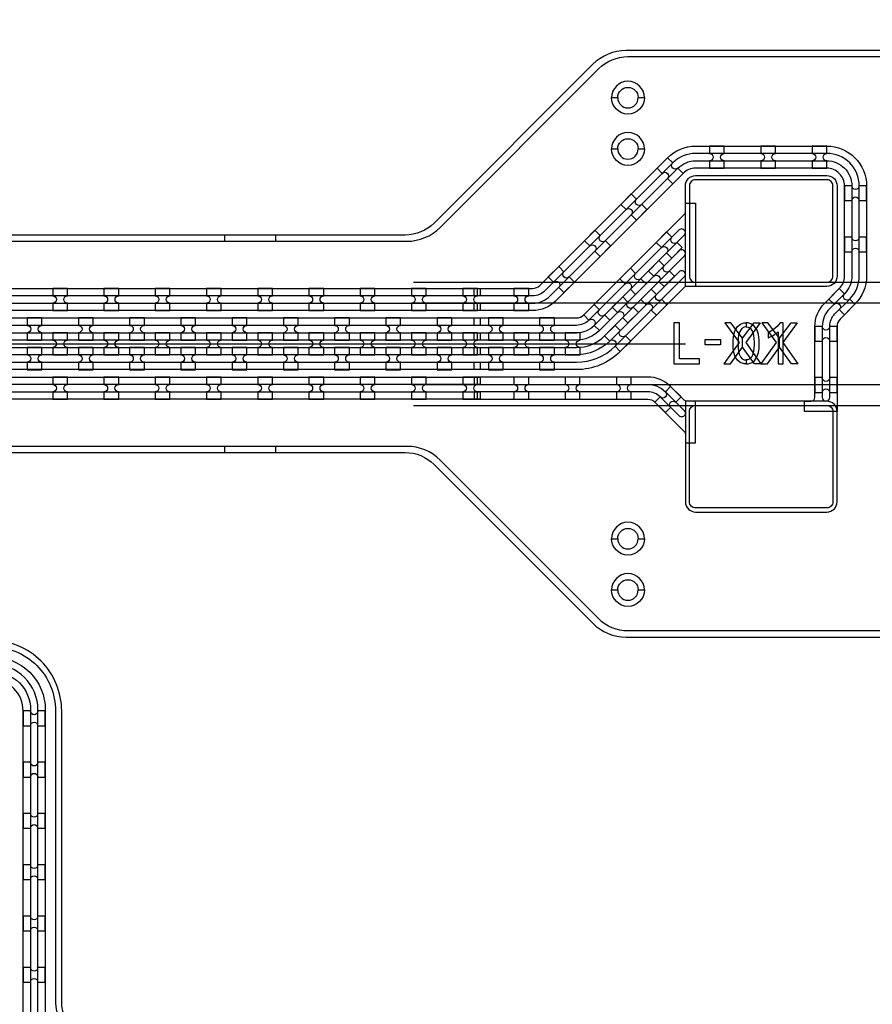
# Model space of a CAD drawing. Extents: x -63500 to 63500, y -63500 to 63500.
# Tile 188 of 256: x -7097 to -2938, y 16170 to 20970. Entities that reach past the tile are written whole.
import ezdxf

# ---------------------------------------------------------------- set-up
doc = ezdxf.new("R2010")
doc.units = 13
doc.header["$MEASUREMENT"] = 0
for name, color, linetype in [('1_Metal', 2, 'Continuous'), ('2_Electrodes', 5, 'Continuous'), ('3_Outline', 4, 'Continuous')]:
    doc.layers.add(name, color=color, linetype=linetype)

msp = doc.modelspace()

# ---------------------------------------------------------------- linework, layer by layer
for p, q in [((-5175.2, 19690), (170.7, 19690)), ((-5175.2, 19590), (563.2, 19590)), ((-23350, 19390), (-4850, 19390)), ((-4850, 19390), (-3850, 19390)), ((563.2, 19190), (-5175.2, 19190)), ((-5175.2, 19090), (107.7, 19090))]:
    msp.add_line(p, q)
for points in [[(-3657.3, 19492.1), (-3587.5, 19396.9), (-3661.5, 19292.1), (-3629.8, 19292.1), (-3571.4, 19374), (-3571.4, 19416.9), (-3627.9, 19492.1), (-3657.3, 19492.1)], [(-3485.5, 19492.1), (-3555.3, 19396.9), (-3481.2, 19292.1), (-3512.9, 19292.1), (-3571.4, 19374), (-3571.4, 19416.9), (-3514.8, 19492.1), (-3485.5, 19492.1)], [(-3477, 19492.1), (-3407.2, 19396.9), (-3481.2, 19292.1), (-3449.6, 19292.1), (-3391.1, 19374), (-3391.1, 19416.9), (-3447.7, 19492.1), (-3477, 19492.1)], [(-3305.2, 19492.1), (-3375, 19396.9), (-3301, 19292.1), (-3332.6, 19292.1), (-3391.1, 19374), (-3391.1, 19416.9), (-3334.5, 19492.1), (-3305.2, 19492.1)]]:
    msp.add_lwpolyline(points, close=True)
for radius in [50000, 47500, 45000]:
    msp.add_circle((0, 0), radius)
at = {"layer": '1_Metal'}
for points in [[(-50000, 0, -1), (50000, 0), (51000, 0, 1), (-51000, 0)], [(-4880, 19660), (-4595.1, 19660, 0.198912), (-4559.7, 19674.7), (-3937.2, 20297.2, -0.198912), (-3800, 20354), (-3160, 20354, -0.414214), (-2966, 20160), (-2966, 19720, -0.198912), (-3022.8, 19582.9), (-3095.4, 19510.3, 0.198912), (-3110, 19475), (-3110, 19060), (-3268, 19060), (-3268, 19110), (-3236, 19110, 0.414214), (-3218, 19128), (-3218, 19475, -0.198912), (-3171.7, 19586.7), (-3099.2, 19659.2, 0.198912), (-3074, 19720), (-3074, 20160, 0.414214), (-3160, 20246), (-3800, 20246, 0.198912), (-3860.8, 20220.8), (-4483.3, 19598.3, -0.198912), (-4595.1, 19552), (-4880, 19552), (-4880, 19588), (-4595.1, 19588, 0.198912), (-4508.8, 19623.8), (-3886.3, 20246.3, -0.198912), (-3800, 20282), (-3160, 20282, -0.414214), (-3038, 20160), (-3038, 19720, -0.198912), (-3073.7, 19633.8), (-3146.3, 19561.2, 0.198912), (-3182, 19475), (-3182, 19128, 1), (-3146, 19128), (-3146, 19475, -0.198912), (-3120.8, 19535.8), (-3048.3, 19608.3, 0.198912), (-3002, 19720), (-3002, 20160, 0.414214), (-3160, 20318), (-3800, 20318, 0.198912), (-3911.7, 20271.8), (-4534.3, 19649.2, -0.198912), (-4595.1, 19624), (-4880, 19624)], [(-3660, 20354), (-3732, 20354), (-3732, 20318, -0.414214), (-3714, 20300), (-3714, 20300, -0.414214), (-3732, 20282), (-3732, 20246), (-3660, 20246), (-3660, 20282, -0.414214), (-3678, 20300), (-3678, 20300, -0.414214), (-3660, 20318)], [(-3410, 20354), (-3482, 20354), (-3482, 20318, -0.414214), (-3464, 20300), (-3464, 20300, -0.414214), (-3482, 20282), (-3482, 20246), (-3410, 20246), (-3410, 20282, -0.414214), (-3428, 20300), (-3428, 20300, -0.414214), (-3410, 20318)], [(-3160, 20354), (-3232, 20354), (-3232, 20318, -0.414214), (-3214, 20300), (-3214, 20300, -0.414214), (-3232, 20282), (-3232, 20246), (-3160, 20246), (-3160, 20282, -0.414214), (-3178, 20300), (-3178, 20300, -0.414214), (-3160, 20318)], [(-3937.2, 20297.2), (-3988.1, 20246.3), (-3962.6, 20220.8, -0.414214), (-3937.2, 20220.8), (-3937.2, 20220.8, -0.414214), (-3937.2, 20195.4), (-3911.7, 20169.9), (-3860.8, 20220.8), (-3886.3, 20246.3, -0.414214), (-3911.7, 20246.3), (-3911.7, 20246.3, -0.414214), (-3911.7, 20271.8)], [(-3160, 19670), (-3850, 19670), (-3850, 20160, -0.414214), (-3800, 20210), (-3160, 20210, -0.414214), (-3110, 20160), (-3110, 19720, -0.414214)], [(-2966, 20088), (-2966, 20160), (-3002, 20160, -0.414214), (-3020, 20142), (-3020, 20142, -0.414214), (-3038, 20160), (-3074, 20160), (-3074, 20088), (-3038, 20088, -0.414214), (-3020, 20106), (-3020, 20106, -0.414214), (-3002, 20088)], [(-4114, 20120.4), (-4164.9, 20069.5), (-4139.4, 20044.1, -0.414214), (-4114, 20044.1), (-4114, 20044.1, -0.414214), (-4114, 20018.6), (-4088.5, 19993.2), (-4037.6, 20044.1), (-4063, 20069.5, -0.414214), (-4088.5, 20069.5), (-4088.5, 20069.5, -0.414214), (-4088.5, 20095)], [(-3880.7, 19944.8), (-4320.3, 19505.2, -0.198912), (-4381.1, 19480), (-4880, 19480), (-4880, 19516), (-4381.1, 19516, 0.198912), (-4345.7, 19530.7), (-3855.3, 20021.1, 0.198912), (-3850, 20033.9), (-3850, 20076.4), (-3800, 20076.4), (-3800, 19670), (-3842.5, 19670, 0.198912), (-3855.3, 19664.8), (-4167.5, 19352.5, -0.198912), (-4381.1, 19264), (-4880, 19264), (-4880, 19300), (-4381.1, 19300, 0.198912), (-4193, 19377.9), (-3855.3, 19715.7, 1.000004), (-3880.7, 19741.1), (-4218.5, 19403.4, -0.198912), (-4381.1, 19336), (-4880, 19336), (-4880, 19372), (-4381.1, 19372, 0.198912), (-4243.9, 19428.8), (-3855.3, 19817.5, 1.000004), (-3880.7, 19842.9), (-4269.4, 19454.3, -0.198912), (-4381.1, 19408), (-4880, 19408), (-4880, 19444), (-4381.1, 19444, 0.198912), (-4294.8, 19479.8), (-3855.3, 19919.3, 1.000005)], [(-4290.7, 19943.7), (-4341.6, 19892.7), (-4316.2, 19867.3, -0.414214), (-4290.7, 19867.3), (-4290.7, 19867.3, -0.414214), (-4290.7, 19841.8), (-4265.3, 19816.4), (-4214.4, 19867.3), (-4239.8, 19892.7, -0.414214), (-4265.3, 19892.7), (-4265.3, 19892.7, -0.414214), (-4265.3, 19918.2)], [(-3915.8, 19807.9), (-3864.9, 19858.8), (-3890.4, 19884.2, -0.414214), (-3915.8, 19884.2), (-3915.8, 19884.2, -0.414214), (-3915.8, 19909.7), (-3941.3, 19935.1), (-3992.2, 19884.2), (-3966.7, 19858.8, -0.414214), (-3941.3, 19858.8), (-3941.3, 19858.8, -0.414214), (-3941.3, 19833.3), (-3915.8, 19807.9)], [(-2966, 19838), (-2966, 19910), (-3002, 19910, -0.414214), (-3020, 19892), (-3020, 19892, -0.414214), (-3038, 19910), (-3074, 19910), (-3074, 19838), (-3038, 19838, -0.414214), (-3020, 19856), (-3020, 19856, -0.414214), (-3002, 19838)], [(-3953.3, 19668.6), (-3902.4, 19719.5), (-3927.8, 19744.9, -0.414214), (-3953.3, 19744.9), (-3953.3, 19744.9, -0.414214), (-3953.3, 19770.4), (-3978.8, 19795.8), (-4029.7, 19744.9), (-4004.2, 19719.5, -0.414214), (-3978.8, 19719.5), (-3978.8, 19719.5, -0.414214), (-3978.8, 19694), (-3953.3, 19668.6)], [(-4467.5, 19766.9), (-4518.4, 19716), (-4493, 19690.5, -0.414214), (-4467.5, 19690.5), (-4467.5, 19690.5, -0.414214), (-4467.5, 19665.1), (-4442.1, 19639.6), (-4391.1, 19690.5), (-4416.6, 19716, -0.414214), (-4442.1, 19716), (-4442.1, 19716, -0.414214), (-4442.1, 19741.4)], [(-4092.6, 19631.1), (-4041.7, 19682), (-4067.1, 19707.4, -0.414214), (-4092.6, 19707.4), (-4092.6, 19707.4, -0.414214), (-4092.6, 19732.9), (-4118.1, 19758.4), (-4169, 19707.4), (-4143.5, 19682, -0.414214), (-4118.1, 19682), (-4118.1, 19682, -0.414214), (-4118.1, 19656.5), (-4092.6, 19631.1)], [(-6863.9, 19659.9), (-6935.9, 19659.9), (-6935.9, 19623.9, -0.414214), (-6917.9, 19605.9), (-6917.9, 19605.9, -0.414214), (-6935.9, 19587.9), (-6935.9, 19551.9), (-6863.9, 19551.9), (-6863.9, 19587.9, -0.414214), (-6881.9, 19605.9), (-6881.9, 19605.9, -0.414214), (-6863.9, 19623.9)], [(-6613.9, 19659.9), (-6685.9, 19659.9), (-6685.9, 19623.9, -0.414214), (-6667.9, 19605.9), (-6667.9, 19605.9, -0.414214), (-6685.9, 19587.9), (-6685.9, 19551.9), (-6613.9, 19551.9), (-6613.9, 19587.9, -0.414214), (-6631.9, 19605.9), (-6631.9, 19605.9, -0.414214), (-6613.9, 19623.9)], [(-6363.9, 19659.9), (-6435.9, 19659.9), (-6435.9, 19623.9, -0.414214), (-6417.9, 19605.9), (-6417.9, 19605.9, -0.414214), (-6435.9, 19587.9), (-6435.9, 19551.9), (-6363.9, 19551.9), (-6363.9, 19587.9, -0.414214), (-6381.9, 19605.9), (-6381.9, 19605.9, -0.414214), (-6363.9, 19623.9)], [(-6113.9, 19659.9), (-6185.9, 19659.9), (-6185.9, 19623.9, -0.414214), (-6167.9, 19605.9), (-6167.9, 19605.9, -0.414214), (-6185.9, 19587.9), (-6185.9, 19551.9), (-6113.9, 19551.9), (-6113.9, 19587.9, -0.414214), (-6131.9, 19605.9), (-6131.9, 19605.9, -0.414214), (-6113.9, 19623.9)], [(-5863.9, 19659.9), (-5935.9, 19659.9), (-5935.9, 19623.9, -0.414214), (-5917.9, 19605.9), (-5917.9, 19605.9, -0.414214), (-5935.9, 19587.9), (-5935.9, 19551.9), (-5863.9, 19551.9), (-5863.9, 19587.9, -0.414214), (-5881.9, 19605.9), (-5881.9, 19605.9, -0.414214), (-5863.9, 19623.9)], [(-5613.9, 19659.9), (-5685.9, 19659.9), (-5685.9, 19623.9, -0.414214), (-5667.9, 19605.9), (-5667.9, 19605.9, -0.414214), (-5685.9, 19587.9), (-5685.9, 19551.9), (-5613.9, 19551.9), (-5613.9, 19587.9, -0.414214), (-5631.9, 19605.9), (-5631.9, 19605.9, -0.414214), (-5613.9, 19623.9)], [(-5363.9, 19659.9), (-5435.9, 19659.9), (-5435.9, 19623.9, -0.414214), (-5417.9, 19605.9), (-5417.9, 19605.9, -0.414214), (-5435.9, 19587.9), (-5435.9, 19551.9), (-5363.9, 19551.9), (-5363.9, 19587.9, -0.414214), (-5381.9, 19605.9), (-5381.9, 19605.9, -0.414214), (-5363.9, 19623.9)], [(-5113.9, 19659.9), (-5185.9, 19659.9), (-5185.9, 19623.9, -0.414214), (-5167.9, 19605.9), (-5167.9, 19605.9, -0.414214), (-5185.9, 19587.9), (-5185.9, 19551.9), (-5113.9, 19551.9), (-5113.9, 19587.9, -0.414214), (-5131.9, 19605.9), (-5131.9, 19605.9, -0.414214), (-5113.9, 19623.9)], [(-4863.9, 19659.9), (-4935.9, 19659.9), (-4935.9, 19623.9, -0.414214), (-4917.9, 19605.9), (-4917.9, 19605.9, -0.414214), (-4935.9, 19587.9), (-4935.9, 19551.9), (-4863.9, 19551.9), (-4863.9, 19587.9, -0.414214), (-4881.9, 19605.9), (-4881.9, 19605.9, -0.414214), (-4863.9, 19623.9)], [(-4613.9, 19659.9), (-4685.9, 19659.9), (-4685.9, 19623.9, -0.414214), (-4667.9, 19605.9), (-4667.9, 19605.9, -0.414214), (-4685.9, 19587.9), (-4685.9, 19551.9), (-4613.9, 19551.9), (-4613.9, 19587.9, -0.414214), (-4631.9, 19605.9), (-4631.9, 19605.9, -0.414214), (-4613.9, 19623.9)], [(-4067.1, 19605.6), (-4041.7, 19580.2, -0.414214), (-4016.2, 19580.2), (-4016.2, 19580.2, -0.414214), (-4016.2, 19554.7), (-3990.8, 19529.3), (-3939.9, 19580.2), (-3965.3, 19605.6, -0.414214), (-3990.8, 19605.6), (-3990.8, 19605.6, -0.414214), (-3990.8, 19631.1), (-4016.2, 19656.5)], [(-3150.1, 19608.3), (-3124.6, 19582.9, -0.414214), (-3099.2, 19582.9), (-3099.2, 19582.9, -0.414214), (-3099.2, 19557.4), (-3073.7, 19531.9), (-3022.8, 19582.9), (-3048.3, 19608.3, -0.414214), (-3073.7, 19608.3), (-3073.7, 19608.3, -0.414214), (-3073.7, 19633.8), (-3099.2, 19659.2)], [(-4130.1, 19491.8), (-4079.2, 19542.7), (-4104.6, 19568.1, -0.414214), (-4130.1, 19568.1), (-4130.1, 19568.1, -0.414214), (-4130.1, 19593.6), (-4155.5, 19619.1), (-4206.4, 19568.1), (-4181, 19542.7, -0.414214), (-4155.5, 19542.7), (-4155.5, 19542.7, -0.414214), (-4155.5, 19517.2), (-4130.1, 19491.8)], [(-4269.4, 19454.3), (-4218.5, 19505.2), (-4243.9, 19530.7, -0.414214), (-4269.4, 19530.7), (-4269.4, 19530.7, -0.414214), (-4269.4, 19556.1), (-4294.8, 19581.6), (-4345.7, 19530.7), (-4320.3, 19505.2, -0.414214), (-4294.8, 19505.2), (-4294.8, 19505.2, -0.414214), (-4294.8, 19479.8), (-4269.4, 19454.3)], [(-4850, 19480), (-31834, 19480, 0.414214), (-33674, 17640), (-33674, 17140, 0.414214), (-31834, 15300), (-30602, 15300, 0.414214), (-30584, 15318), (-30584, 15318), (-30553.4, 15318), (-30553.4, 15247.9), (-30583.4, 15247.9, 0.384752), (-30601.3, 15264), (-31834, 15264, -0.414214), (-33710, 17140), (-33710, 17640, -0.414214), (-31834, 19516), (-4850, 19516)], [(-7060.8, 19407.9), (-6988.8, 19407.9), (-6988.8, 19443.9, -0.414214), (-7006.8, 19461.9), (-7006.8, 19461.9, -0.414214), (-6988.8, 19479.9), (-6988.8, 19515.9), (-7060.8, 19515.9), (-7060.8, 19479.9, -0.414214), (-7042.8, 19461.9), (-7042.8, 19461.9, -0.414214), (-7060.8, 19443.9), (-7060.8, 19407.9)], [(-6810.8, 19407.9), (-6738.8, 19407.9), (-6738.8, 19443.9, -0.414214), (-6756.8, 19461.9), (-6756.8, 19461.9, -0.414214), (-6738.8, 19479.9), (-6738.8, 19515.9), (-6810.8, 19515.9), (-6810.8, 19479.9, -0.414214), (-6792.8, 19461.9), (-6792.8, 19461.9, -0.414214), (-6810.8, 19443.9), (-6810.8, 19407.9)], [(-6560.8, 19407.9), (-6488.8, 19407.9), (-6488.8, 19443.9, -0.414214), (-6506.8, 19461.9), (-6506.8, 19461.9, -0.414214), (-6488.8, 19479.9), (-6488.8, 19515.9), (-6560.8, 19515.9), (-6560.8, 19479.9, -0.414214), (-6542.8, 19461.9), (-6542.8, 19461.9, -0.414214), (-6560.8, 19443.9), (-6560.8, 19407.9)], [(-6310.8, 19407.9), (-6238.8, 19407.9), (-6238.8, 19443.9, -0.414214), (-6256.8, 19461.9), (-6256.8, 19461.9, -0.414214), (-6238.8, 19479.9), (-6238.8, 19515.9), (-6310.8, 19515.9), (-6310.8, 19479.9, -0.414214), (-6292.8, 19461.9), (-6292.8, 19461.9, -0.414214), (-6310.8, 19443.9), (-6310.8, 19407.9)], [(-6060.8, 19407.9), (-5988.8, 19407.9), (-5988.8, 19443.9, -0.414214), (-6006.8, 19461.9), (-6006.8, 19461.9, -0.414214), (-5988.8, 19479.9), (-5988.8, 19515.9), (-6060.8, 19515.9), (-6060.8, 19479.9, -0.414214), (-6042.8, 19461.9), (-6042.8, 19461.9, -0.414214), (-6060.8, 19443.9), (-6060.8, 19407.9)], [(-5810.8, 19407.9), (-5738.8, 19407.9), (-5738.8, 19443.9, -0.414214), (-5756.8, 19461.9), (-5756.8, 19461.9, -0.414214), (-5738.8, 19479.9), (-5738.8, 19515.9), (-5810.8, 19515.9), (-5810.8, 19479.9, -0.414214), (-5792.8, 19461.9), (-5792.8, 19461.9, -0.414214), (-5810.8, 19443.9), (-5810.8, 19407.9)], [(-5560.8, 19407.9), (-5488.8, 19407.9), (-5488.8, 19443.9, -0.414214), (-5506.8, 19461.9), (-5506.8, 19461.9, -0.414214), (-5488.8, 19479.9), (-5488.8, 19515.9), (-5560.8, 19515.9), (-5560.8, 19479.9, -0.414214), (-5542.8, 19461.9), (-5542.8, 19461.9, -0.414214), (-5560.8, 19443.9), (-5560.8, 19407.9)], [(-5310.8, 19407.9), (-5238.8, 19407.9), (-5238.8, 19443.9, -0.414214), (-5256.8, 19461.9), (-5256.8, 19461.9, -0.414214), (-5238.8, 19479.9), (-5238.8, 19515.9), (-5310.8, 19515.9), (-5310.8, 19479.9, -0.414214), (-5292.8, 19461.9), (-5292.8, 19461.9, -0.414214), (-5310.8, 19443.9), (-5310.8, 19407.9)], [(-5060.8, 19407.9), (-4988.8, 19407.9), (-4988.8, 19443.9, -0.414214), (-5006.8, 19461.9), (-5006.8, 19461.9, -0.414214), (-4988.8, 19479.9), (-4988.8, 19515.9), (-5060.8, 19515.9), (-5060.8, 19479.9, -0.414214), (-5042.8, 19461.9), (-5042.8, 19461.9, -0.414214), (-5060.8, 19443.9), (-5060.8, 19407.9)], [(-4810.8, 19407.9), (-4738.8, 19407.9), (-4738.8, 19443.9, -0.414214), (-4756.8, 19461.9), (-4756.8, 19461.9, -0.414214), (-4738.8, 19479.9), (-4738.8, 19515.9), (-4810.8, 19515.9), (-4810.8, 19479.9, -0.414214), (-4792.8, 19461.9), (-4792.8, 19461.9, -0.414214), (-4810.8, 19443.9), (-4810.8, 19407.9)], [(-4560.8, 19407.9), (-4488.8, 19407.9), (-4488.8, 19443.9, -0.414214), (-4506.8, 19461.9), (-4506.8, 19461.9, -0.414214), (-4488.8, 19479.9), (-4488.8, 19515.9), (-4560.8, 19515.9), (-4560.8, 19479.9, -0.414214), (-4542.8, 19461.9), (-4542.8, 19461.9, -0.414214), (-4560.8, 19443.9), (-4560.8, 19407.9)], [(-4850, 19408), (-5254, 19408), (-5254, 19408), (-31834, 19408, 0.414214), (-33602, 17640), (-33602, 17140, 0.414214), (-31834, 15372), (-30602, 15372, 0.414214), (-30584, 15390), (-30584, 15390), (-30553.4, 15390), (-30553.4, 15318), (-30584, 15318, 0.414214), (-30602, 15336), (-31834, 15336, -0.414214), (-33638, 17140), (-33638, 17640, -0.414214), (-31834, 19444), (-5254, 19444), (-4850, 19444)], [(-6935.8, 19335.9), (-6863.8, 19335.9), (-6863.8, 19371.9, -0.414214), (-6881.8, 19389.9), (-6881.8, 19389.9, -0.414214), (-6863.8, 19407.9), (-6863.8, 19443.9), (-6935.8, 19443.9), (-6935.8, 19407.9, -0.414214), (-6917.8, 19389.9), (-6917.8, 19389.9, -0.414214), (-6935.8, 19371.9), (-6935.8, 19335.9)], [(-6685.8, 19335.9), (-6613.8, 19335.9), (-6613.8, 19371.9, -0.414214), (-6631.8, 19389.9), (-6631.8, 19389.9, -0.414214), (-6613.8, 19407.9), (-6613.8, 19443.9), (-6685.8, 19443.9), (-6685.8, 19407.9, -0.414214), (-6667.8, 19389.9), (-6667.8, 19389.9, -0.414214), (-6685.8, 19371.9), (-6685.8, 19335.9)], [(-6435.8, 19335.9), (-6363.8, 19335.9), (-6363.8, 19371.9, -0.414214), (-6381.8, 19389.9), (-6381.8, 19389.9, -0.414214), (-6363.8, 19407.9), (-6363.8, 19443.9), (-6435.8, 19443.9), (-6435.8, 19407.9, -0.414214), (-6417.8, 19389.9), (-6417.8, 19389.9, -0.414214), (-6435.8, 19371.9), (-6435.8, 19335.9)], [(-6185.8, 19335.9), (-6113.8, 19335.9), (-6113.8, 19371.9, -0.414214), (-6131.8, 19389.9), (-6131.8, 19389.9, -0.414214), (-6113.8, 19407.9), (-6113.8, 19443.9), (-6185.8, 19443.9), (-6185.8, 19407.9, -0.414214), (-6167.8, 19389.9), (-6167.8, 19389.9, -0.414214), (-6185.8, 19371.9), (-6185.8, 19335.9)], [(-5935.8, 19335.9), (-5863.8, 19335.9), (-5863.8, 19371.9, -0.414214), (-5881.8, 19389.9), (-5881.8, 19389.9, -0.414214), (-5863.8, 19407.9), (-5863.8, 19443.9), (-5935.8, 19443.9), (-5935.8, 19407.9, -0.414214), (-5917.8, 19389.9), (-5917.8, 19389.9, -0.414214), (-5935.8, 19371.9), (-5935.8, 19335.9)], [(-5685.8, 19335.9), (-5613.8, 19335.9), (-5613.8, 19371.9, -0.414214), (-5631.8, 19389.9), (-5631.8, 19389.9, -0.414214), (-5613.8, 19407.9), (-5613.8, 19443.9), (-5685.8, 19443.9), (-5685.8, 19407.9, -0.414214), (-5667.8, 19389.9), (-5667.8, 19389.9, -0.414214), (-5685.8, 19371.9), (-5685.8, 19335.9)], [(-5435.8, 19335.9), (-5363.8, 19335.9), (-5363.8, 19371.9, -0.414214), (-5381.8, 19389.9), (-5381.8, 19389.9, -0.414214), (-5363.8, 19407.9), (-5363.8, 19443.9), (-5435.8, 19443.9), (-5435.8, 19407.9, -0.414214), (-5417.8, 19389.9), (-5417.8, 19389.9, -0.414214), (-5435.8, 19371.9), (-5435.8, 19335.9)], [(-5185.8, 19335.9), (-5113.8, 19335.9), (-5113.8, 19371.9, -0.414214), (-5131.8, 19389.9), (-5131.8, 19389.9, -0.414214), (-5113.8, 19407.9), (-5113.8, 19443.9), (-5185.8, 19443.9), (-5185.8, 19407.9, -0.414214), (-5167.8, 19389.9), (-5167.8, 19389.9, -0.414214), (-5185.8, 19371.9), (-5185.8, 19335.9)], [(-4935.8, 19335.9), (-4863.8, 19335.9), (-4863.8, 19371.9, -0.414214), (-4881.8, 19389.9), (-4881.8, 19389.9, -0.414214), (-4863.8, 19407.9), (-4863.8, 19443.9), (-4935.8, 19443.9), (-4935.8, 19407.9, -0.414214), (-4917.8, 19389.9), (-4917.8, 19389.9, -0.414214), (-4935.8, 19371.9), (-4935.8, 19335.9)], [(-4685.8, 19335.9), (-4613.8, 19335.9), (-4613.8, 19371.9, -0.414214), (-4631.8, 19389.9), (-4631.8, 19389.9, -0.414214), (-4613.8, 19407.9), (-4613.8, 19443.9), (-4685.8, 19443.9), (-4685.8, 19407.9, -0.414214), (-4667.8, 19389.9), (-4667.8, 19389.9, -0.414214), (-4685.8, 19371.9), (-4685.8, 19335.9)], [(-4435.8, 19335.9), (-4363.8, 19335.9), (-4363.8, 19371.9, -0.414214), (-4381.8, 19389.9), (-4381.8, 19389.9, -0.414214), (-4363.8, 19407.9), (-4363.8, 19443.9), (-4435.8, 19443.9), (-4435.8, 19407.9, -0.414214), (-4417.8, 19389.9), (-4417.8, 19389.9, -0.414214), (-4435.8, 19371.9), (-4435.8, 19335.9)], [(-4243.9, 19428.8), (-4218.5, 19403.4, -0.414214), (-4193, 19403.4), (-4193, 19403.4, -0.414214), (-4193, 19377.9), (-4167.5, 19352.5), (-4116.6, 19403.4), (-4142.1, 19428.8, -0.414214), (-4167.5, 19428.8), (-4167.5, 19428.8, -0.414214), (-4167.5, 19454.3), (-4193, 19479.8)], [(-3110, 19403), (-3110, 19475), (-3146, 19475, -0.414214), (-3164, 19457), (-3164, 19457, -0.414214), (-3182, 19475), (-3218, 19475), (-3218, 19403), (-3182, 19403, -0.414214), (-3164, 19421), (-3164, 19421, -0.414214), (-3146, 19403)], [(-4850, 19336), (-5254, 19336), (-31834, 19336, 0.414214), (-33530, 17640), (-33530, 17140, 0.414214), (-31834, 15444), (-30602, 15444, 0.414214), (-30584, 15462), (-30584, 15462), (-30553.4, 15462), (-30553.4, 15390), (-30584, 15390, 0.414214), (-30602, 15408), (-31834, 15408, -0.414214), (-33566, 17140), (-33566, 17640, -0.414214), (-31834, 19372), (-5254, 19372), (-4850, 19372)], [(-7060.8, 19371.9), (-7060.8, 19335.9, -0.414214), (-7042.8, 19317.9), (-7042.8, 19317.9, -0.414214), (-7060.8, 19299.9), (-7060.8, 19263.9), (-6988.8, 19263.9), (-6988.8, 19299.9, -0.414214), (-7006.8, 19317.9), (-7006.8, 19317.9, -0.414214), (-6988.8, 19335.9), (-6988.8, 19371.9)], [(-6810.8, 19371.9), (-6810.8, 19335.9, -0.414214), (-6792.8, 19317.9), (-6792.8, 19317.9, -0.414214), (-6810.8, 19299.9), (-6810.8, 19263.9), (-6738.8, 19263.9), (-6738.8, 19299.9, -0.414214), (-6756.8, 19317.9), (-6756.8, 19317.9, -0.414214), (-6738.8, 19335.9), (-6738.8, 19371.9)], [(-6560.8, 19371.9), (-6560.8, 19335.9, -0.414214), (-6542.8, 19317.9), (-6542.8, 19317.9, -0.414214), (-6560.8, 19299.9), (-6560.8, 19263.9), (-6488.8, 19263.9), (-6488.8, 19299.9, -0.414214), (-6506.8, 19317.9), (-6506.8, 19317.9, -0.414214), (-6488.8, 19335.9), (-6488.8, 19371.9)], [(-6310.8, 19371.9), (-6310.8, 19335.9, -0.414214), (-6292.8, 19317.9), (-6292.8, 19317.9, -0.414214), (-6310.8, 19299.9), (-6310.8, 19263.9), (-6238.8, 19263.9), (-6238.8, 19299.9, -0.414214), (-6256.8, 19317.9), (-6256.8, 19317.9, -0.414214), (-6238.8, 19335.9), (-6238.8, 19371.9)], [(-6060.8, 19371.9), (-6060.8, 19335.9, -0.414214), (-6042.8, 19317.9), (-6042.8, 19317.9, -0.414214), (-6060.8, 19299.9), (-6060.8, 19263.9), (-5988.8, 19263.9), (-5988.8, 19299.9, -0.414214), (-6006.8, 19317.9), (-6006.8, 19317.9, -0.414214), (-5988.8, 19335.9), (-5988.8, 19371.9)], [(-5810.8, 19371.9), (-5810.8, 19335.9, -0.414214), (-5792.8, 19317.9), (-5792.8, 19317.9, -0.414214), (-5810.8, 19299.9), (-5810.8, 19263.9), (-5738.8, 19263.9), (-5738.8, 19299.9, -0.414214), (-5756.8, 19317.9), (-5756.8, 19317.9, -0.414214), (-5738.8, 19335.9), (-5738.8, 19371.9)], [(-5560.8, 19371.9), (-5560.8, 19335.9, -0.414214), (-5542.8, 19317.9), (-5542.8, 19317.9, -0.414214), (-5560.8, 19299.9), (-5560.8, 19263.9), (-5488.8, 19263.9), (-5488.8, 19299.9, -0.414214), (-5506.8, 19317.9), (-5506.8, 19317.9, -0.414214), (-5488.8, 19335.9), (-5488.8, 19371.9)], [(-5310.8, 19371.9), (-5310.8, 19335.9, -0.414214), (-5292.8, 19317.9), (-5292.8, 19317.9, -0.414214), (-5310.8, 19299.9), (-5310.8, 19263.9), (-5238.8, 19263.9), (-5238.8, 19299.9, -0.414214), (-5256.8, 19317.9), (-5256.8, 19317.9, -0.414214), (-5238.8, 19335.9), (-5238.8, 19371.9)], [(-5060.8, 19371.9), (-5060.8, 19335.9, -0.414214), (-5042.8, 19317.9), (-5042.8, 19317.9, -0.414214), (-5060.8, 19299.9), (-5060.8, 19263.9), (-4988.8, 19263.9), (-4988.8, 19299.9, -0.414214), (-5006.8, 19317.9), (-5006.8, 19317.9, -0.414214), (-4988.8, 19335.9), (-4988.8, 19371.9)], [(-4810.8, 19371.9), (-4810.8, 19335.9, -0.414214), (-4792.8, 19317.9), (-4792.8, 19317.9, -0.414214), (-4810.8, 19299.9), (-4810.8, 19263.9), (-4738.8, 19263.9), (-4738.8, 19299.9, -0.414214), (-4756.8, 19317.9), (-4756.8, 19317.9, -0.414214), (-4738.8, 19335.9), (-4738.8, 19371.9)], [(-4560.8, 19371.9), (-4560.8, 19335.9, -0.414214), (-4542.8, 19317.9), (-4542.8, 19317.9, -0.414214), (-4560.8, 19299.9), (-4560.8, 19263.9), (-4488.8, 19263.9), (-4488.8, 19299.9, -0.414214), (-4506.8, 19317.9), (-4506.8, 19317.9, -0.414214), (-4488.8, 19335.9), (-4488.8, 19371.9)], [(-4850, 19264), (-5254, 19264), (-31834, 19264, 0.414214), (-33458, 17640), (-33458, 17140, 0.414214), (-31834, 15516), (-30601.3, 15516, 0.384752), (-30583.4, 15532.2), (-30553.4, 15532.2), (-30553.4, 15462), (-30584, 15462, 0.414214), (-30602, 15480), (-31834, 15480, -0.414214), (-33494, 17140), (-33494, 17640, -0.414214), (-31834, 19300), (-5254, 19300), (-4850, 19300)], [(-6864, 19227.9), (-6936, 19227.9), (-6936, 19191.9, -0.414214), (-6918, 19173.9), (-6918, 19173.9, -0.414214), (-6936, 19155.9), (-6936, 19119.9), (-6864, 19119.9), (-6864, 19155.9, -0.414214), (-6882, 19173.9), (-6882, 19173.9, -0.414214), (-6864, 19191.9)], [(-6614, 19227.9), (-6686, 19227.9), (-6686, 19191.9, -0.414214), (-6668, 19173.9), (-6668, 19173.9, -0.414214), (-6686, 19155.9), (-6686, 19119.9), (-6614, 19119.9), (-6614, 19155.9, -0.414214), (-6632, 19173.9), (-6632, 19173.9, -0.414214), (-6614, 19191.9)], [(-6364, 19227.9), (-6436, 19227.9), (-6436, 19191.9, -0.414214), (-6418, 19173.9), (-6418, 19173.9, -0.414214), (-6436, 19155.9), (-6436, 19119.9), (-6364, 19119.9), (-6364, 19155.9, -0.414214), (-6382, 19173.9), (-6382, 19173.9, -0.414214), (-6364, 19191.9)], [(-6114, 19227.9), (-6186, 19227.9), (-6186, 19191.9, -0.414214), (-6168, 19173.9), (-6168, 19173.9, -0.414214), (-6186, 19155.9), (-6186, 19119.9), (-6114, 19119.9), (-6114, 19155.9, -0.414214), (-6132, 19173.9), (-6132, 19173.9, -0.414214), (-6114, 19191.9)], [(-5864, 19227.9), (-5936, 19227.9), (-5936, 19191.9, -0.414214), (-5918, 19173.9), (-5918, 19173.9, -0.414214), (-5936, 19155.9), (-5936, 19119.9), (-5864, 19119.9), (-5864, 19155.9, -0.414214), (-5882, 19173.9), (-5882, 19173.9, -0.414214), (-5864, 19191.9)], [(-5614, 19227.9), (-5686, 19227.9), (-5686, 19191.9, -0.414214), (-5668, 19173.9), (-5668, 19173.9, -0.414214), (-5686, 19155.9), (-5686, 19119.9), (-5614, 19119.9), (-5614, 19155.9, -0.414214), (-5632, 19173.9), (-5632, 19173.9, -0.414214), (-5614, 19191.9)], [(-5364, 19227.9), (-5436, 19227.9), (-5436, 19191.9, -0.414214), (-5418, 19173.9), (-5418, 19173.9, -0.414214), (-5436, 19155.9), (-5436, 19119.9), (-5364, 19119.9), (-5364, 19155.9, -0.414214), (-5382, 19173.9), (-5382, 19173.9, -0.414214), (-5364, 19191.9)], [(-5114, 19227.9), (-5186, 19227.9), (-5186, 19191.9, -0.414214), (-5168, 19173.9), (-5168, 19173.9, -0.414214), (-5186, 19155.9), (-5186, 19119.9), (-5114, 19119.9), (-5114, 19155.9, -0.414214), (-5132, 19173.9), (-5132, 19173.9, -0.414214), (-5114, 19191.9)], [(-4864, 19227.9), (-4936, 19227.9), (-4936, 19191.9, -0.414214), (-4918, 19173.9), (-4918, 19173.9, -0.414214), (-4936, 19155.9), (-4936, 19119.9), (-4864, 19119.9), (-4864, 19155.9, -0.414214), (-4882, 19173.9), (-4882, 19173.9, -0.414214), (-4864, 19191.9)], [(-4880, 19192), (-4033.4, 19192, -0.198912), (-3947.2, 19156.3), (-3855.3, 19064.4, -1), (-3880.7, 19038.9), (-3972.6, 19130.8, 0.198912), (-4033.4, 19156), (-4880, 19156), (-4880, 19120), (-4033.4, 19120, -0.198912), (-3998.1, 19105.4), (-3855.3, 18962.6, -0.198912), (-3850, 18949.8), (-3850, 18907.3), (-3800, 18907.3), (-3800, 19110), (-3842.5, 19110, -0.198912), (-3855.3, 19115.3), (-3921.7, 19181.8, 0.198912), (-4033.4, 19228), (-4880, 19228)], [(-4614, 19227.9), (-4686, 19227.9), (-4686, 19191.9, -0.414214), (-4668, 19173.9), (-4668, 19173.9, -0.414214), (-4686, 19155.9), (-4686, 19119.9), (-4614, 19119.9), (-4614, 19155.9, -0.414214), (-4632, 19173.9), (-4632, 19173.9, -0.414214), (-4614, 19191.9)], [(-4364, 19227.9), (-4436, 19227.9), (-4436, 19191.9, -0.414214), (-4418, 19173.9), (-4418, 19173.9, -0.414214), (-4436, 19155.9), (-4436, 19119.9), (-4364, 19119.9), (-4364, 19155.9, -0.414214), (-4382, 19173.9), (-4382, 19173.9, -0.414214), (-4364, 19191.9)], [(-4114, 19227.9), (-4186, 19227.9), (-4186, 19191.9, -0.414214), (-4168, 19173.9), (-4168, 19173.9, -0.414214), (-4186, 19155.9), (-4186, 19119.9), (-4114, 19119.9), (-4114, 19155.9, -0.414214), (-4132, 19173.9), (-4132, 19173.9, -0.414214), (-4114, 19191.9)], [(-3110, 19153), (-3110, 19225), (-3146, 19225, -0.414214), (-3164, 19207), (-3164, 19207, -0.414214), (-3182, 19225), (-3218, 19225), (-3218, 19153), (-3182, 19153, -0.414214), (-3164, 19171), (-3164, 19171, -0.414214), (-3146, 19153)], [(-3870.8, 19130.8), (-3921.7, 19181.8), (-3947.2, 19156.3, -0.414214), (-3947.2, 19130.8), (-3947.2, 19130.8, -0.414214), (-3972.6, 19130.8), (-3998.1, 19105.4), (-3947.2, 19054.5), (-3921.7, 19079.9, -0.414214), (-3921.7, 19105.4), (-3921.7, 19105.4, -0.414214), (-3896.3, 19105.4)], [(-3160, 19110), (-3850, 19110), (-3850, 18620, 0.414214), (-3800, 18570), (-3160, 18570, 0.414214), (-3110, 18620), (-3110, 19060, 0.414214)], [(-6972, 17528), (-6972, 17600), (-7008, 17600, -0.414214), (-7026, 17582), (-7026, 17582, -0.414214), (-7044, 17600), (-7080, 17600), (-7080, 17528), (-7044, 17528, -0.414214), (-7026, 17546), (-7026, 17546, -0.414214), (-7008, 17528)], [(-6972, 17278), (-6972, 17350), (-7008, 17350, -0.414214), (-7026, 17332), (-7026, 17332, -0.414214), (-7044, 17350), (-7080, 17350), (-7080, 17278), (-7044, 17278, -0.414214), (-7026, 17296), (-7026, 17296, -0.414214), (-7008, 17278)], [(-6972, 17028), (-6972, 17100), (-7008, 17100, -0.414214), (-7026, 17082), (-7026, 17082, -0.414214), (-7044, 17100), (-7080, 17100), (-7080, 17028), (-7044, 17028, -0.414214), (-7026, 17046), (-7026, 17046, -0.414214), (-7008, 17028)], [(-6972, 16778), (-6972, 16850), (-7008, 16850, -0.414214), (-7026, 16832), (-7026, 16832, -0.414214), (-7044, 16850), (-7080, 16850), (-7080, 16778), (-7044, 16778, -0.414214), (-7026, 16796), (-7026, 16796, -0.414214), (-7008, 16778)], [(-6972, 16528), (-6972, 16600), (-7008, 16600, -0.414214), (-7026, 16582), (-7026, 16582, -0.414214), (-7044, 16600), (-7080, 16600), (-7080, 16528), (-7044, 16528, -0.414214), (-7026, 16546), (-7026, 16546, -0.414214), (-7008, 16528)], [(-6972, 16278), (-6972, 16350), (-7008, 16350, -0.414214), (-7026, 16332), (-7026, 16332, -0.414214), (-7044, 16350), (-7080, 16350), (-7080, 16278), (-7044, 16278, -0.414214), (-7026, 16296), (-7026, 16296, -0.414214), (-7008, 16278)]]:
    msp.add_lwpolyline(points, format="xyb", close=True, dxfattribs=at)
for points in [[(-31834.1, 19660), (-5254, 19660), (-4850, 19660), (-4850, 19624), (-5254, 19624), (-31834, 19624, 0.414214)], [(-31834, 19588), (-5254, 19588), (-4850, 19588), (-4850, 19552), (-5254, 19552), (-31834.1, 19552, 0.414214)], [(-31834.1, 19228), (-5254, 19228), (-4850, 19228), (-4850, 19192), (-5254, 19192), (-31834, 19192, 0.414214)], [(-31834, 19156), (-5254, 19156), (-4850, 19156), (-4850, 19120), (-5254, 19120), (-5254, 19120), (-31834.1, 19120, 0.414214)], [(-12616.6, 15532.2, 0.384752), (-12598.7, 15516), (-8950, 15516, 0.414214), (-8800, 15666), (-8800, 17606, -0.414214), (-8542, 17864), (-7230, 17864, -0.414214), (-6972, 17606), (-6972, 15810, 0.414214), (-6822, 15660), (-6133.9, 15660), (-5865.9, 15660, -0.414214), (-3845.9, 13640), (-3845.9, 13140, -0.414214), (-5865.9, 11120), (-32446, 11120)], [(-32446, 11156), (-5866, 11156, 0.414214), (-3882, 13140), (-3882, 13640, 0.414214), (-5866, 15624), (-6822, 15624, -0.414214), (-7008, 15810), (-7008, 17606, 0.414214), (-7230, 17828), (-8542, 17828, 0.414214), (-8764, 17606), (-8764, 15666, -0.414214), (-8950, 15480), (-12598, 15480, 0.414214), (-12616, 15462)], [(-12616, 15462, 0.414214), (-12598, 15444), (-12598, 15444), (-8950, 15444, 0.414214), (-8728, 15666), (-8728, 17606, -0.414214), (-8542, 17792), (-7230, 17792, -0.414214), (-7044, 17606), (-7044, 15810, 0.414214), (-6822, 15588), (-5866, 15588, -0.414214), (-3918, 13640), (-3918, 13140, -0.414214), (-5866, 11192), (-32446, 11192)], [(-32446, 11228), (-5865.9, 11228, 0.414214), (-3953.9, 13140), (-3953.9, 13640, 0.414214), (-5865.9, 15552), (-6133.9, 15552), (-6822, 15552, -0.414214), (-7080, 15810), (-7080, 17600, 0.414214), (-7236, 17756), (-8536, 17756, 0.414214), (-8692, 17600), (-8692, 15666, -0.414214), (-8950, 15408), (-8950, 15408), (-12598, 15408, 0.414214), (-12616, 15390)]]:
    msp.add_lwpolyline(points, format="xyb", dxfattribs=at)
for points in [[(-3878.8, 19316.6), (-3878.8, 19492.1), (-3905.6, 19492.1), (-3905.6, 19292.1), (-3780.4, 19292.1), (-3780.4, 19316.6), (-3878.8, 19316.6)], [(-3553.7, 19292.1), (-3563.9, 19292.1), (-3583.4, 19298.4), (-3596.2, 19309.8), (-3606.8, 19325.9), (-3613.7, 19347.3), (-3616.8, 19369.4), (-3616.8, 19409.9), (-3614.1, 19434.8), (-3607.2, 19455.9), (-3595.2, 19474.8), (-3580.6, 19486.2), (-3564.1, 19492.1), (-3553.7, 19492.1), (-3553.7, 19472.4), (-3563.7, 19470.8), (-3575, 19464.6), (-3584.8, 19450.6), (-3590, 19431.8), (-3592.1, 19415.6), (-3593.1, 19399.6), (-3593.1, 19384), (-3592.3, 19369.2), (-3590.7, 19354.8), (-3587.3, 19339.1), (-3581.5, 19326.8), (-3572.4, 19317.5), (-3562.9, 19312.6), (-3553.7, 19311.1)], [(-3553.7, 19292.1), (-3543.6, 19292.1), (-3524, 19298.4), (-3511.2, 19309.8), (-3500.6, 19325.9), (-3493.7, 19347.3), (-3490.7, 19369.4), (-3490.7, 19409.9), (-3493.3, 19434.8), (-3500.2, 19455.9), (-3512.2, 19474.8), (-3526.9, 19486.2), (-3543.4, 19492.1), (-3553.7, 19492.1), (-3553.7, 19472.4), (-3543.7, 19470.8), (-3532.4, 19464.6), (-3522.6, 19450.6), (-3517.5, 19431.8), (-3515.3, 19415.6), (-3514.4, 19399.6), (-3514.4, 19384), (-3515.2, 19369.2), (-3516.8, 19354.8), (-3520.2, 19339.1), (-3526, 19326.8), (-3535, 19317.5), (-3544.6, 19312.6), (-3553.7, 19311.1)], [(-3446.4, 19443), (-3446.4, 19418.8), (-3422.2, 19430.6), (-3396.9, 19448.6), (-3396.9, 19292.1), (-3372.8, 19292.1), (-3372.8, 19492.1), (-3388.2, 19492.1), (-3401.9, 19474.2), (-3421.1, 19457.9), (-3446.4, 19443)], [(-3678.8, 19410.4), (-3678.8, 19385.5), (-3753.9, 19385.5), (-3753.9, 19410.4), (-3678.8, 19410.4)]]:
    msp.add_lwpolyline(points, close=True, dxfattribs=at)
at = {"layer": '2_Electrodes'}
for points in [[(47500, 0, 1), (-47500, 0), (-51000, 0, -1), (51000, 0)], [(-4050, 20590, 1), (-4210, 20590), (-4180, 20590, -1), (-4080, 20590)], [(-4050, 20590, 1), (-4210, 20590), (-4180, 20590, -1), (-4080, 20590)], [(-4050, 20590, -1), (-4210, 20590), (-4180, 20590, 1), (-4080, 20590)], [(-4050, 20590, -1), (-4210, 20590), (-4180, 20590, 1), (-4080, 20590)], [(-4050, 20340, 1), (-4210, 20340), (-4180, 20340, -1), (-4080, 20340)], [(-4050, 20340, 1), (-4210, 20340), (-4180, 20340, -1), (-4080, 20340)], [(-4050, 20340, -1), (-4210, 20340), (-4180, 20340, 1), (-4080, 20340)], [(-4050, 20340, -1), (-4210, 20340), (-4180, 20340, 1), (-4080, 20340)], [(-3160, 20190), (-3800, 20190, 0.414214), (-3830, 20160), (-3830, 19720, 0.414214), (-3800, 19690), (-3160, 19690, 0.414214), (-3130, 19720), (-3130, 20160, 0.414214)], [(-33783.4, 15620), (-33783.4, 15590, 0.610914), (-33661.5, 15827.5, -0.156977), (-34084, 17140), (-34084, 17640, -0.414214), (-31834, 19890), (-5848.2, 19890), (-5848.2, 19920), (-31834, 19920, 0.414214), (-34114, 17640), (-34114, 17140, 0.156977), (-33685.9, 15810, -0.610914)], [(-3160, 18590), (-3800, 18590, -0.414214), (-3830, 18620), (-3830, 19060, -0.414214), (-3800, 19090), (-3160, 19090, -0.414214), (-3130, 19060), (-3130, 18620, -0.414214)], [(-4050, 18440, 1), (-4210, 18440), (-4180, 18440, -1), (-4080, 18440)], [(-4050, 18440, 1), (-4210, 18440), (-4180, 18440, -1), (-4080, 18440)], [(-4050, 18440, -1), (-4210, 18440), (-4180, 18440, 1), (-4080, 18440)], [(-4050, 18440, -1), (-4210, 18440), (-4180, 18440, 1), (-4080, 18440)], [(-4050, 18190, 1), (-4210, 18190), (-4180, 18190, -1), (-4080, 18190)], [(-4050, 18190, 1), (-4210, 18190), (-4180, 18190, -1), (-4080, 18190)], [(-4050, 18190, -1), (-4210, 18190), (-4180, 18190, 1), (-4080, 18190)], [(-4050, 18190, -1), (-4210, 18190), (-4180, 18190, 1), (-4080, 18190)], [(-4762.2, 15635, 0.127017), (-5866, 15920), (-6622, 15920, -0.414214), (-6892, 16190), (-6892, 17600, 0.414214), (-7236, 17944), (-14036, 17944, 0.414214), (-14380, 17600), (-14380, 15740, -0.414214), (-14500, 15620), (-14500, 15590, 0.414214), (-14350, 15740), (-14350, 17600, -0.414214), (-14036, 17914), (-7236, 17914, -0.414214), (-6922, 17600), (-6922, 16190, 0.414214), (-6622, 15890), (-5866, 15890, -0.127017), (-4776.7, 15608.8, 0.127017), (-4704.1, 15590), (-4704.1, 15620, -0.127017)]]:
    msp.add_lwpolyline(points, format="xyb", close=True, dxfattribs=at)
for points in [[(-2830, 20820), (-4138.5, 20820, 0.198912), (-4301.1, 20752.7), (-5075.2, 19978.6, -0.198912), (-5216.6, 19920), (-6098.2, 19920), (-6098.2, 19890), (-5208.1, 19890, 0.198912), (-5045.5, 19957.4), (-4271.4, 20731.5, -0.198912), (-4130, 20790), (-2830, 20790, -0.414214)], [(-31834, 18860), (-5848.2, 18860), (-5848.2, 18890), (-31834, 18890, 0.414214)], [(-2830, 17990), (-4130, 17990, -0.198912), (-4271.4, 18048.6), (-5045.5, 18822.7, 0.198912), (-5208.1, 18890), (-6098.2, 18890), (-6098.2, 18860), (-5216.6, 18860, -0.198912), (-5075.2, 18801.5), (-4301.1, 18027.4, 0.198912), (-4138.5, 17960), (-2830, 17960, 0.414214)]]:
    msp.add_lwpolyline(points, format="xyb", dxfattribs=at)
at = {"layer": '3_Outline'}
for points in [[(47500, 0, 1), (-47500, 0), (-51000, 0, -1), (51000, 0)], [(-4050, 20590, 1), (-4210, 20590), (-4180, 20590, -1), (-4080, 20590)], [(-4050, 20590, -1), (-4210, 20590), (-4180, 20590, 1), (-4080, 20590)], [(-4050, 20340, 1), (-4210, 20340), (-4180, 20340, -1), (-4080, 20340)], [(-4050, 20340, -1), (-4210, 20340), (-4180, 20340, 1), (-4080, 20340)], [(-33783.4, 15620), (-33783.4, 15590, 0.610914), (-33661.5, 15827.5, -0.156977), (-34084, 17140), (-34084, 17640, -0.414214), (-31834, 19890), (-5848.2, 19890), (-5848.2, 19920), (-31834, 19920, 0.414214), (-34114, 17640), (-34114, 17140, 0.156977), (-33685.9, 15810, -0.610914)], [(-4050, 18440, 1), (-4210, 18440), (-4180, 18440, -1), (-4080, 18440)], [(-4050, 18440, -1), (-4210, 18440), (-4180, 18440, 1), (-4080, 18440)], [(-4050, 18190, 1), (-4210, 18190), (-4180, 18190, -1), (-4080, 18190)], [(-4050, 18190, -1), (-4210, 18190), (-4180, 18190, 1), (-4080, 18190)], [(-4762.2, 15635, 0.127017), (-5866, 15920), (-6622, 15920, -0.414214), (-6892, 16190), (-6892, 17600, 0.414214), (-7236, 17944), (-14036, 17944, 0.414214), (-14380, 17600), (-14380, 15740, -0.414214), (-14500, 15620), (-14500, 15590, 0.414214), (-14350, 15740), (-14350, 17600, -0.414214), (-14036, 17914), (-7236, 17914, -0.414214), (-6922, 17600), (-6922, 16190, 0.414214), (-6622, 15890), (-5866, 15890, -0.127017), (-4776.7, 15608.8, 0.127017), (-4704.1, 15590), (-4704.1, 15620, -0.127017)]]:
    msp.add_lwpolyline(points, format="xyb", close=True, dxfattribs=at)
for points in [[(-2830, 20820), (-4138.5, 20820, 0.198912), (-4301.1, 20752.7), (-5075.2, 19978.6, -0.198912), (-5216.6, 19920), (-6098.2, 19920), (-6098.2, 19890), (-5208.1, 19890, 0.198912), (-5045.5, 19957.4), (-4271.4, 20731.5, -0.198912), (-4130, 20790), (-2830, 20790, -0.414214)], [(-31834, 18860), (-5848.2, 18860), (-5848.2, 18890), (-31834, 18890, 0.414214)], [(-2830, 17990), (-4130, 17990, -0.198912), (-4271.4, 18048.6), (-5045.5, 18822.7, 0.198912), (-5208.1, 18890), (-6098.2, 18890), (-6098.2, 18860), (-5216.6, 18860, -0.198912), (-5075.2, 18801.5), (-4301.1, 18027.4, 0.198912), (-4138.5, 17960), (-2830, 17960, 0.414214)]]:
    msp.add_lwpolyline(points, format="xyb", dxfattribs=at)

doc.saveas('drawing.dxf')
